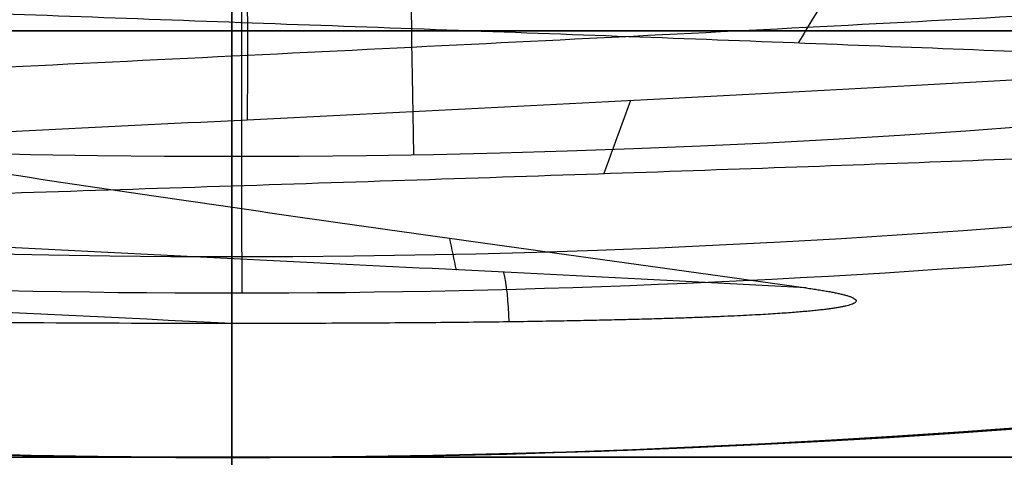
# Model space of a CAD drawing. Header units: centimetres. Extents: x -2.4 to 2.4, y -10.6 to 3.6.
# Tile 11 of 56: x -0.0317 to 0.1155, y -1.55 to -1.4846. Entities that reach past the tile are written whole.
import ezdxf

# ---------------------------------------------------------------- set-up
doc = ezdxf.new("R2010")
doc.units = ezdxf.units.CM
doc.layers.add('Default', color=7, linetype='Continuous', true_color=0x000000)

msp = doc.modelspace()

# ---------------------------------------------------------------- linework, layer by layer
at = {"layer": 'Default'}
for p, q in [((0, 1.77, 13.7), (0, -1.670000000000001, 13.7)), ((0, -1.550000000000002, 6.15), (0, -1.099999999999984, 6.15)), ((0, -1.484986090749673, 12.58501390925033), (0, -1.512616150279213, 12.55738384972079)), ((0, -1.705000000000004, 11.4), (0, -1.505, 11.4)), ((0, -1.55, 0.9700005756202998), (0, -1.55, 6.15)), ((0, -1.55, 13.08), (0, -1.55, 13.069993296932)), ((0, -1.55, 12.530006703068), (0, -1.55, 12.52)), ((-2.220446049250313e-16, -1.55, 11.5), (-2.220446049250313e-16, -1.69, 11.5)), ((0, -1.55, 13.15), (0, -1.55, 13.1274956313)), ((0, -1.55, 12.4725043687), (0, -1.55, 12.45))]:
    msp.add_line(p, q, dxfattribs=at)
at = {"layer": 'Default', "extrusion": (0, 0, -1)}
for centre, radius, start, end in [((4.288504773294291e-16, 4.288504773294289e-16), 2.149999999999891, 315, 135), ((0, 0.05, -13.68), 1.74, 90.00000000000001, 270), ((0, 0.04999999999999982, -13.7), 1.72, 90.00000000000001, 270), ((-2.564176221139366e-15, -2.564176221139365e-15, -0.45), 2.240000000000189, 134.9999999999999, 315.0000000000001), ((0, 0.05, -11.41), 1.530287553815, 179.7200707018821, 83.95881870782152), ((-3.03243080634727e-16, -1.256073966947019e-16), 2.149999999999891, 135, 315), ((-3.03243080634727e-16, -1.256073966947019e-16, -0.18), 2.149999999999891, 135, 315), ((-1.25607396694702e-16, -3.920609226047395e-16, -0.18), 1.899999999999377, 135, 315), ((8.881784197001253e-17, -8.881784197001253e-17, -0.5), 1.749999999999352, 225, 45), ((-1.776356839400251e-16, -3.51976454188e-15, -11.37), 1.735, 180, 0), ((7.8133318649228e-33, -3.529390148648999e-15, -11.4), 1.705, 180, 0), ((-8.996141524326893e-31, -1.577721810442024e-31, -0.4), 1.705, 180.0000000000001, 5.301865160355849e-30), ((-6.457299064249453e-34, -1.844908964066e-15, -6.15), 1.55, 180, 0)]:
    msp.add_arc(centre, radius, start, end, dxfattribs=at)
at = {"layer": 'Default'}
for centre, radius, start, end in [((-1.753237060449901e-15, 1.930872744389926e-15, 0.45), 2.240000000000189, 44.99999999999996, 225.0000000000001), ((-1.79529310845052e-15, 1.884110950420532e-15), 2.240000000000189, 44.99999999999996, 225.0000000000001), ((0, 0, 0.225), 2.24, 45, 225), ((-3.400326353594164e-16, 3.400326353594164e-16, 0.5), 2.190000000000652, 45.00000000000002, 225), ((-1.256073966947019e-16, 3.03243080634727e-16, 0.18), 2.149999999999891, 45.00000000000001, 225), ((0, 0, 0.09000000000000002), 2.15, 45, 225), ((0, 0.05, 13.68), 1.74, 90, 270), ((0, 0.05, 12.59), 1.74, 90, 260.7391860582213), ((0, 0.05, 12.59), 1.74, 279.2608117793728, 89.99999999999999), ((0, 0.04999999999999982, 13.7), 1.72, 90.00000000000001, 270), ((0, 0.05, 11.4), 1.555, 90.00000000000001, 270), ((-7.006492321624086e-47, 0.05, 11.4), 1.555, 270, 90), ((2.616204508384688e-15, -2.438568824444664e-15), 2.240000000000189, 224.9999999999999, 45.00000000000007), ((0, 0, 0.225), 2.24, 225, 44.99999999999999), ((3.400326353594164e-16, -3.400326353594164e-16, 0.5), 2.190000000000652, 225, 45.00000000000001), ((0, 0, 0.09000000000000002), 2.15, 225, 44.99999999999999), ((-2.144252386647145e-16, 1.256073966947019e-16), 1.899999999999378, 225, 45), ((0, 0, 0.09000000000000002), 1.9, 225, 44.99999999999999), ((-8.881784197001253e-17, -8.881784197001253e-17, 0.4), 1.749999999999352, 135, 315), ((0, 0, 0.4500000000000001), 1.75, 135, 315), ((3.920609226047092e-16, -3.920609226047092e-16, 1), 1.520000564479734, 225, 44.99999999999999), ((0, 0, 0.43), 1.735, 180, 0), ((0, 0, 5.900000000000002), 1.735, 180, 0), ((0, 0, 0.4), 1.705, 180, 359.9999999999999), ((0, 0, 3.56000028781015), 1.55, 180, 0), ((1.229683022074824e-13, 1.06581410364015e-15, 0.9700005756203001), 1.549999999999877, 224.9999999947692, 359.9999999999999), ((8.881784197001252e-16, 0.05000000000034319, 11.5), 1.740000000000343, 183.2946762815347, 269.9999999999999), ((-1.776356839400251e-16, 0.0499999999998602, 11.5), 1.59999999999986, 183.5833216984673, 270), ((1.776356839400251e-16, 0.04999999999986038, 11.5), 1.59999999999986, 270, 356.4166783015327), ((-7.105427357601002e-16, 0.05000000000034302, 11.5), 1.740000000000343, 270, 356.7053237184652), ((7.549516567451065e-16, 0.04999999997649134, 12.20348994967), 1.575433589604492, 260.1098286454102, 269.9999999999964), ((-3.974598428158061e-15, 0.05000000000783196, 12.20348994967), 1.575433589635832, 269.9999999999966, 279.8901713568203)]:
    msp.add_arc(centre, radius, start, end, dxfattribs=at)
at = {"layer": 'Default', "extrusion": (0.9999995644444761, 0.0009333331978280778, 0)}
msp.add_arc((-1.425494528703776, 12.2, 4.6666659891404e-05), 0.1, 89.99999999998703, 178.0000000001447, dxfattribs=at)
at = {"layer": 'Default', "extrusion": (1, 0, 0)}
msp.add_arc((-1.504999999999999, 11.37), 0.02999999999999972, 359.9999999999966, 90.0000000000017, dxfattribs=at)
at = {"layer": 'Default', "extrusion": (-0.9998467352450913, -0.01750731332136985, 0)}
msp.add_arc((1.505007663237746, 11.37, -0.0008753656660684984), 0.03, 90, 180, dxfattribs=at)
at = {"layer": 'Default', "extrusion": (0, 1, 0)}
for centre, radius, start, end in [((0, 8.8, -1.486260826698), 0.7000000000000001, 270, 89.99999999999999), ((0, 8.8, -1.486260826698), 0.7000000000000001, 90, 270), ((0, 8.8, -1.55), 0.375, 270, 90), ((2.220445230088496e-17, 12.8, -1.55), 0.3274956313, 180.0000001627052, 1.627042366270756e-07), ((-2.220445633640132e-17, 12.8, -1.55), 0.3274956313, 1.627045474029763e-07, 180.0000001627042), ((-1.530284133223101e-24, 12.8, -1.55), 0.2800000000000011, 269.999999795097, 89.99999992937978), ((0, 12.8, -1.55), 0.269993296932, 0, 180), ((0, 12.8, -1.55), 0.269993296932, 180, 0), ((0, 8.8, -1.55), 0.375, 90, 270), ((1.240770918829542e-25, 12.8, -1.55), 0.2800000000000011, 89.9999999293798, 269.999999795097)]:
    msp.add_arc(centre, radius, start, end, dxfattribs=at)
at = {"layer": 'Default', "extrusion": (0, -1, 0)}
for start, end in [(90, 270), (270, 90)]:
    msp.add_arc((0, 12.8, 1.55), 0.35, start, end, dxfattribs=at)
at = {"layer": 'Default'}
for points, knots in [([(-0.06716084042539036, -1.502335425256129, 12.5776111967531), (-0.07647795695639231, -1.501802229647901, 12.58040990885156), (-0.1256895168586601, -1.49893113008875, 12.59862320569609), (-0.2015565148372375, -1.4937221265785, 12.66179377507), (-0.24408198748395, -1.4867084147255, 12.787735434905), (-0.2143958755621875, -1.4796947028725, 12.91730624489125), (-0.12128183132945, -1.4726809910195, 13.01217227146), (0.007713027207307, -1.465667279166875, 13.04426802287), (0.1344259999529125, -1.458653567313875, 13.00409803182), (0.2213695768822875, -1.451639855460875, 12.903546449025), (0.2428218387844, -1.444626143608, 12.77236105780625), (0.1924362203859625, -1.437612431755, 12.649352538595), (0.08511910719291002, -1.430598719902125, 12.57091247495), (-0.04738015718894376, -1.423585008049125, 12.56024704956), (-0.1658621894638, -1.416571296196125, 12.62051158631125), (-0.2352745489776, -1.4095575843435, 12.73387706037), (-0.2350818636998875, -1.4025438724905, 12.8668047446), (-0.1653411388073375, -1.3955301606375, 12.979968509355), (-0.04668489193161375, -1.3885164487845, 13.03988930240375), (0.08578289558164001, -1.3815027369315, 13.028839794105), (0.1928721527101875, -1.374489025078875, 12.950088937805), (0.2429009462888, -1.367475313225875, 12.826934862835), (0.2210684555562, -1.360461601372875, 12.69581221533), (0.1338337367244, -1.35344788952, 12.59551311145), (0.007004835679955, -1.346434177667, 12.555710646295), (-0.1218964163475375, -1.339420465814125, 12.588180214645), (-0.2147351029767, -1.332406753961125, 12.683315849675), (-0.2440452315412, -1.325393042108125, 12.81297195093), (-0.201155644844, -1.3183793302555, 12.93879064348), (-0.098754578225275, -1.3113656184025, 13.02354758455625), (0.032861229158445, -1.3043519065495, 13.04217291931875), (0.129760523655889, -1.29877661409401, 13.00001411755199), (0.1713882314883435, -1.295539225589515, 12.95766949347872), (0.1816113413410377, -1.294639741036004, 12.94482864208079)], [2.615059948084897, 2.615059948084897, 2.615059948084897, 2.615059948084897, 2.951644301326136, 4.427466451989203, 5.903288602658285, 7.379110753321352, 8.854932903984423, 10.33075505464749, 11.80657720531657, 13.28239935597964, 14.75822150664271, 16.23404365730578, 17.70986580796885, 19.18568795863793, 20.661510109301, 22.13733225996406, 23.61315441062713, 25.08897656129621, 26.56479871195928, 28.04062086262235, 29.51644301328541, 30.99226516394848, 32.46808731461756, 33.94390946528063, 35.4197316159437, 36.89555376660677, 38.37137591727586, 39.84719806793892, 41.32302021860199, 42.79884236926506, 44.27466451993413, 45.7504866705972, 46.31829409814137, 46.31829409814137, 46.31829409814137, 46.31829409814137]), ([(1.326239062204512e-05, -1.529999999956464, 12.54004792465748), (-0.03392579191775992, -1.528337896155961, 12.54009161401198), (-0.1157299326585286, -1.524333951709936, 12.55610109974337), (-0.2214403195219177, -1.517988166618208, 12.63942850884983), (-0.2727502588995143, -1.510962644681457, 12.77933894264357), (-0.243102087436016, -1.503937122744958, 12.9253827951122), (-0.1412971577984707, -1.496911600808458, 13.03421057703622), (0.002447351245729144, -1.489886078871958, 13.07352055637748), (0.1454654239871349, -1.482860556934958, 13.03164475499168), (0.245306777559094, -1.475835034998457, 12.92101267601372), (0.2723367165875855, -1.468809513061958, 12.7744618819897), (0.2185322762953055, -1.461783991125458, 12.6354912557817), (0.09986357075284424, -1.454758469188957, 12.54534974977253), (-0.04844641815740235, -1.447732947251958, 12.53079296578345), (-0.1823766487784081, -1.440707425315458, 12.59614161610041), (-0.2621742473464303, -1.433681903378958, 12.72199905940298), (-0.2641538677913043, -1.426656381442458, 12.87100856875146), (-0.1877279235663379, -1.419630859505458, 12.99894147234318), (-0.05558099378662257, -1.412605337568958, 13.06782500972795), (0.09306336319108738, -1.405579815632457, 13.05721332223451), (0.2140848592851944, -1.398554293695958, 12.97025614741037), (0.2715621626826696, -1.391528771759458, 12.83276392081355), (0.2484349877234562, -1.384503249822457, 12.6855467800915), (0.1515678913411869, -1.377477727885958, 12.57230138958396), (0.009712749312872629, -1.370452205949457, 12.52664099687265), (-0.1350253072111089, -1.363426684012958, 12.56211841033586), (-0.2396854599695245, -1.356401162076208, 12.66820333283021), (-0.2732026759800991, -1.349375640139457, 12.81340776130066), (-0.2256285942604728, -1.342350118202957, 12.95463285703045), (-0.1110835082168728, -1.335324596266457, 13.04995894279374), (0.0364315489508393, -1.328299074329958, 13.07109735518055), (0.1451017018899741, -1.322714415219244, 13.02392323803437), (0.1917721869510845, -1.319471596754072, 12.97646510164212), (0.203231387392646, -1.318570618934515, 12.96207167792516)], [1.944151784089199, 1.944151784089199, 1.944151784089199, 1.944151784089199, 3.013587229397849, 4.520380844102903, 6.027174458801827, 7.533968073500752, 9.040761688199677, 10.54755530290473, 12.05434891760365, 13.56114253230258, 15.0679361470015, 16.57472976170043, 18.08152337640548, 19.5883169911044, 21.09511060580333, 22.60190422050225, 24.10869783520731, 25.61549144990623, 27.12228506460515, 28.62907867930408, 30.135872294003, 31.64266590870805, 33.14945952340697, 34.6562531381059, 36.16304675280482, 37.66984036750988, 39.17663398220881, 40.68342759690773, 42.19022121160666, 43.69701482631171, 45.20380844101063, 46.71060205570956, 47.29031170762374, 47.29031170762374, 47.29031170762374, 47.29031170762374]), ([(0.1830942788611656, -1.502371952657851, 12.94297881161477), (0.1988619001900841, -1.500966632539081, 12.92275353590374), (0.2301628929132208, -1.49743355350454, 12.86537251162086), (0.2388059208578, -1.4917727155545, 12.759131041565), (0.1897764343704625, -1.485389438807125, 12.64938975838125), (0.09403866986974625, -1.47900616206, 12.57671706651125), (-0.02484414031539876, -1.472622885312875, 12.558999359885), (-0.1376122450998, -1.466239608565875, 12.600597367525), (-0.21651086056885, -1.4598563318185, 12.69127287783), (-0.24212125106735, -1.4534730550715, 12.80870859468), (-0.20814011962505, -1.447089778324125, 12.9240009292), (-0.1229309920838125, -1.440706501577, 13.00877382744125), (-0.007465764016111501, -1.434323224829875, 13.042162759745), (0.10983695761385, -1.4279399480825, 13.01594995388), (0.2001063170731, -1.4215566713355, 12.93658697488), (0.2411249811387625, -1.4151733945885, 12.823606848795), (0.2227973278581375, -1.408790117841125, 12.70481654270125), (0.1496342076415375, -1.402406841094, 12.60945304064), (0.039642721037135, -1.396023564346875, 12.560987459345), (-0.08010573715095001, -1.3896402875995, 12.571348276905), (-0.18013835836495, -1.3832570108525, 12.63798545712), (-0.23583485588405, -1.376873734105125, 12.744498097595), (-0.23348703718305, -1.370490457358, 12.864670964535), (-0.1736728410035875, -1.364107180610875, 12.9689270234), (-0.07111356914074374, -1.357723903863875, 13.031605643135), (0.04894740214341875, -1.3513406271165, 13.03728338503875), (0.1348100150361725, -1.346266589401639, 12.99536659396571), (0.1723171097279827, -1.343320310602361, 12.95652340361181), (0.1816225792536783, -1.342501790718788, 12.944840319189)], [8.461148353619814, 8.461148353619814, 8.461148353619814, 8.461148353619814, 9.342653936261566, 10.67731878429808, 12.01198363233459, 13.34664848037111, 14.68131332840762, 16.01597817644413, 17.35064302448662, 18.68530787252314, 20.01997272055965, 21.35463756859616, 22.68930241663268, 24.02396726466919, 25.3586321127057, 26.69329696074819, 28.0279618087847, 29.36262665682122, 30.69729150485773, 32.03195635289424, 33.36662120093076, 34.70128604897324, 36.03595089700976, 37.37061574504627, 38.70528059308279, 40.0399454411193, 41.37461028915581, 41.88803768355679, 41.88803768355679, 41.88803768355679, 41.88803768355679]), ([(0.002278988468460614, -1.480209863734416, 13.05470436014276), (0.002307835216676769, -1.482282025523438, 13.05792833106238), (0.002344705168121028, -1.489882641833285, 13.0620489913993), (0.002307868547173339, -1.497483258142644, 13.05793205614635), (0.00227906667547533, -1.499556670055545, 13.05471310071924)], [0.02208795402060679, 0.02208795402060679, 0.02208795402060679, 0.02208795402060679, 0.1538785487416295, 0.2855500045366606, 0.2855500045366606, 0.2855500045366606, 0.2855500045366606])]:
    msp.add_open_spline(points, degree=3, knots=knots, dxfattribs=at)
for points, degree in [([(0.08585425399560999, -1.524678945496, 12.5602284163), (0.07589350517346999, -1.524150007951, 12.55666180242), (0.05552697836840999, -1.52309213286, 12.55077158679), (0.02411581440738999, -1.521505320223, 12.5458022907), (-0.007669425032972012, -1.519918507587, 12.54477612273), (-0.03933569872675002, -1.51833169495, 12.54770899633), (-0.07039179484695, -1.516744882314, 12.55455541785), (-0.1003559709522, -1.515158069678, 12.56520918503), (-0.128763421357, -1.513571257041, 12.5795050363), (-0.1551734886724, -1.511984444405, 12.59722121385), (-0.1791764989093, -1.510397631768, 12.61808290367), (-0.2004001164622, -1.508810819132, 12.64176649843), (-0.2185151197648, -1.507224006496, 12.6679046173), (-0.2332405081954, -1.505637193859, 12.69609180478), (-0.2443478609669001, -1.504050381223, 12.72589082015), (-0.2516648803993, -1.502463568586, 12.75683941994), (-0.2550780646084, -1.50087675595, 12.7884575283), (-0.2545344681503, -1.499289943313, 12.82025468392), (-0.2500425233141, -1.497703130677, 12.85173764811), (-0.2416719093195, -1.496116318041, 12.88241805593), (-0.2295524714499, -1.494529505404, 12.91181999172), (-0.2138722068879, -1.492942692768, 12.93948737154), (-0.1948743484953, -1.491355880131, 12.96499101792), (-0.1728535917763, -1.489769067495, 12.98793531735), (-0.1481515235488, -1.488182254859, 13.00796435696), (-0.1211513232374, -1.486595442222, 13.02476744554), (-0.09227181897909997, -1.485008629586, 13.03808393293), (-0.06196099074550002, -1.483421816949, 13.04770725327), (-0.03068902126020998, -1.481835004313, 13.05348812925), (0.001058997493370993, -1.480248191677, 13.0553368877), (0.03279058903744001, -1.47866137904, 13.05322485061), (0.06401353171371, -1.477074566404, 13.04718477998), (0.0942434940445, -1.475487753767, 13.03731036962), (0.1230115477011, -1.473900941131, 13.02375479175), (0.1498714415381, -1.472314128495, 13.00672832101), (0.1744065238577, -1.470727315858, 12.98649507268), (0.1962362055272, -1.469140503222, 12.96336890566), (0.2150218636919, -1.467553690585, 12.93770855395), (0.2304720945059, -1.465966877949, 12.9099120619), (0.2423472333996, -1.464380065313, 12.88041060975), (0.2504630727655, -1.462793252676, 12.84966182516), (0.2546937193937, -1.46120644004, 12.81814268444), (0.2549735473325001, -1.459619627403, 12.78634211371), (0.2512982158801, -1.458032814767, 12.75475340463), (0.2437247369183, -1.45644600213, 12.72386656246), (0.2323705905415, -1.454859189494, 12.69416070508), (0.2174119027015, -1.453272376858, 12.66609663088), (0.1990807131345, -1.451685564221, 12.64010967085), (0.1776613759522, -1.450098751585, 12.6166029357), (0.15348614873, -1.448511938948, 12.59594106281), (0.1269300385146, -1.446925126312, 12.57844455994), (0.0984049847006, -1.445338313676, 12.5643848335), (0.06835346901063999, -1.443751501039, 12.55397997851), (0.03724165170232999, -1.442164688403, 12.54739139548), (0.005552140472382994, -1.440577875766, 12.54472128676), (-0.02622349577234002, -1.43899106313, 12.54601107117), (-0.05759235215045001, -1.437404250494, 12.55124074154), (-0.08806783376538, -1.435817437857, 12.56032917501), (-0.117177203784, -1.434230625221, 12.57313539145), (-0.1444689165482, -1.432643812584, 12.58946074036), (-0.1695196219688, -1.431056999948, 12.6090519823), (-0.1919407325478, -1.429470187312, 12.63160521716), (-0.2113844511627, -1.427883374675, 12.65677059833), (-0.2275491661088, -1.426296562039, 12.68415775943), (-0.2401841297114, -1.424709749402, 12.71334186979), (-0.2490933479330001, -1.423122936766, 12.74387022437), (-0.2541386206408, -1.42153612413, 12.77526926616), (-0.2552416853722, -1.419949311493, 12.80705193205), (-0.252385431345, -1.418362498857, 12.8387252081), (-0.2456141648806, -1.41677568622, 12.86979777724), (-0.2350329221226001, -1.415188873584, 12.8997876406), (-0.2208058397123, -1.413602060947, 12.92822959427), (-0.2031536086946, -1.412015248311, 12.95468244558), (-0.1823500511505, -1.410428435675, 12.9787358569), (-0.1587178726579, -1.408841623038, 13.00001671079), (-0.132623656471, -1.407254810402, 13.01819489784), (-0.1044721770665, -1.405667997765, 13.0329884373), (-0.07470012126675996, -1.404081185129, 13.04416785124), (-0.04376931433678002, -1.402494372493, 13.05155972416), (-0.01215955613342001, -1.400907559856, 13.05504939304), (0.01963882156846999, -1.39932074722, 13.05458272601), (0.05113256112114, -1.397733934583, 13.05016696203), (0.08183313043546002, -1.396147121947, 13.04187059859), (0.1112643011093, -1.394560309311, 13.02982232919), (0.1389695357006, -1.392973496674, 13.01420904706), (0.1645190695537, -1.391386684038, 12.99527294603), (0.187516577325, -1.389799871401, 12.9733077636), (0.2076053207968, -1.388213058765, 12.94865422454), (0.2244736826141, -1.386626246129, 12.92169475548), (0.2378600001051, -1.385039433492, 12.89284755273), (0.2475566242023, -1.383452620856, 12.8625600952), (0.2534131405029, -1.381865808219, 12.83130220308), (0.2553387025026, -1.380278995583, 12.79955875), (0.2533034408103, -1.378692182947, 12.7678221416), (0.2473389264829, -1.37710537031, 12.73658467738), (0.2375376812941, -1.375518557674, 12.70633091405), (0.2240517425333, -1.373931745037, 12.67753014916), (0.2070903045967, -1.372344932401, 12.65062914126), (0.1869164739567, -1.370758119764, 12.62604517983), (0.1638431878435, -1.369171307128, 12.6041596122), (0.1382283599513, -1.367584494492, 12.58531192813), (0.1104693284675, -1.365997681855, 12.56979449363), (0.08099669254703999, -1.364410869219, 12.55784801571), (0.05026763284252, -1.362824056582, 12.54965780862), (0.01875881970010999, -1.361237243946, 12.54535091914), (-0.01304098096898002, -1.35965043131, 12.54499415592), (-0.04463848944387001, -1.358063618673, 12.54859305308), (-0.07554356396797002, -1.356476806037, 12.55609178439), (-0.1052768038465, -1.3548899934, 12.56737402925), (-0.1333769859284, -1.353303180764, 12.58226477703), (-0.1594082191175, -1.351716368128, 12.6005330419), (-0.1829667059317, -1.350129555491, 12.62189544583), (-0.2036870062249, -1.348542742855, 12.64602061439), (-0.2212477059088, -1.346955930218, 12.67253431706), (-0.2353764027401, -1.345369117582, 12.70102527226), (-0.2458539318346, -1.343782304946, 12.73105152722), (-0.2525177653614, -1.342195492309, 12.76214731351), (-0.2552645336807, -1.340608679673, 12.79383027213), (-0.2540516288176, -1.339021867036, 12.82560893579), (-0.2488978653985, -1.3374350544, 12.85699035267), (-0.2398831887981, -1.335848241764, 12.88748773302), (-0.2271474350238, -1.334261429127, 12.91662800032), (-0.2108881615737, -1.332674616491, 12.94395912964), (-0.191357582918, -1.331087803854, 12.96905715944), (-0.1688586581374, -1.329500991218, 12.99153276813), (-0.1437403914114, -1.327914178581, 13.01103731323), (-0.1163924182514, -1.326327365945, 13.02726823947), (-0.08723896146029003, -1.324740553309, 13.03997377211), (-0.05673225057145, -1.323153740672, 13.04895682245), (-0.02534550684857, -1.321566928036, 13.05407804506), (0.006434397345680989, -1.319980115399, 13.05525799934), (0.03811449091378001, -1.318393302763, 13.05247838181), (0.06920335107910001, -1.316806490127, 13.04578230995), (0.09921872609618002, -1.31521967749, 13.03527365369), (0.127695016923, -1.313632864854, 13.02111542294), (0.1541904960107, -1.312046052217, 13.00352724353), (0.1782941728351, -1.310459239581, 12.98278193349), (0.1925194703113, -1.30940136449, 12.96706153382), (0.1991160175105, -1.308872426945, 12.95878972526)], 3), ([(0.1991160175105, -1.328270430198, 12.95878972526), (0.192531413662, -1.328798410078, 12.96704655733), (0.1783337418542, -1.329854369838, 12.98273998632), (0.1542808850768, -1.331438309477, 13.00345573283), (0.1278434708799, -1.333022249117, 13.02102686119), (0.09943010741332, -1.334606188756, 13.03518180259), (0.06947995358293, -1.336190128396, 13.04570177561), (0.03845591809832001, -1.337774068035, 13.05242418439), (0.00683750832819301, -1.339358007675, 13.05524512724), (-0.02488658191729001, -1.340941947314, 13.05412100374), (-0.05622602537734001, -1.342525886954, 13.04906918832), (-0.08669643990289, -1.344109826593, 13.0401677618), (-0.1158268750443, -1.345693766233, 13.02755430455), (-0.143167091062, -1.347277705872, 13.01142377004), (-0.1682945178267, -1.348861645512, 12.99202547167), (-0.1908207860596, -1.350445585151, 12.96965922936), (-0.2103977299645, -1.352029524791, 12.94467073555), (-0.2267227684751, -1.35361346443, 12.91744621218), (-0.239543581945, -1.35519740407, 12.88840644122), (-0.2486620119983, -1.356781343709, 12.85800026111), (-0.2539371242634, -1.358365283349, 12.82669762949), (-0.2552873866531, -1.359949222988, 12.79498235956), (-0.2526919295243, -1.361533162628, 12.76334464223), (-0.2461908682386, -1.363117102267, 12.73227346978), (-0.2358846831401, -1.364701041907, 12.70224907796), (-0.2219326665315, -1.366284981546, 12.6737355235), (-0.2045504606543, -1.367868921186, 12.64717351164), (-0.1840067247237, -1.369452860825, 12.62297358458), (-0.160618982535, -1.371036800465, 12.60150977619), (-0.1347487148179, -1.372620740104, 12.58311383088), (-0.1067957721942, -1.374204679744, 12.56807007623), (-0.0771921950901, -1.375788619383, 12.55661102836), (-0.04639553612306, -1.377372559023, 12.54891379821), (-0.01488178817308, -1.378956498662, 12.54509735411), (0.01686197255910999, -1.380540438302, 12.54522068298), (0.04834511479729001, -1.382124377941, 12.54928187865), (0.07908103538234, -1.383708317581, 12.55721817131), (0.1085946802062, -1.38529225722, 12.5689068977), (0.1364298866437, -1.38687619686, 12.58416739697), (0.1621564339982, -1.388460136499, 12.60276380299), (0.1853766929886, -1.390044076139, 12.62440868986), (0.2057317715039, -1.391628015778, 12.64876751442), (0.2229070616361, -1.393211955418, 12.6754637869), (0.2366371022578, -1.394795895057, 12.70408488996), (0.2467096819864, -1.396379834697, 12.73418845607), (0.2529691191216, -1.397963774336, 12.76530920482), (0.2553186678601, -1.399547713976, 12.79696613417), (0.253722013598, -1.401131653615, 12.82866995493), (0.2482038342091, -1.402715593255, 12.85993065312), (0.2388494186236, -1.404299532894, 12.89026506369), (0.2258033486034, -1.405883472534, 12.91920433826), (0.2092672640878, -1.407467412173, 12.94630119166), (0.1894967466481, -1.409051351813, 12.97113681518), (0.1667973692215, -1.410635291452, 12.99332734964), (0.1415199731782, -1.412219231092, 13.01252981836), (0.1140552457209, -1.413803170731, 13.02844742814), (0.08482768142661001, -1.415387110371, 13.04083415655), (0.05428902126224, -1.41697105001, 13.04949855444), (0.02291127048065, -1.41855498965, 13.05430670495), (-0.008820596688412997, -1.420138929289, 13.05518429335), (-0.04041613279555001, -1.421722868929, 13.05211775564), (-0.07138699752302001, -1.423306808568, 13.0451544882), (-0.1012545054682, -1.424890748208, 13.03440211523), (-0.1295570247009, -1.426474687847, 13.0200268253), (-0.155857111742, -1.428058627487, 13.00225080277), (-0.1797482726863, -1.429642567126, 12.98134879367), (-0.2008612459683, -1.431226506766, 12.95764385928), (-0.2188697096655, -1.432810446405, 12.93150238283), (-0.2334953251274, -1.434394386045, 12.90332840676), (-0.2445120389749, -1.435978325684, 12.87355738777), (-0.2517495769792, -1.437562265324, 12.84264946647), (-0.2550960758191, -1.439146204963, 12.81108235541), (-0.254499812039, -1.440730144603, 12.77934395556), (-0.2499700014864, -1.442314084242, 12.74792481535), (-0.2415766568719, -1.443898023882, 12.71731054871), (-0.2294495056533, -1.445481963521, 12.68797432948), (-0.2137759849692, -1.447065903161, 12.66036957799), (-0.1947983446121, -1.4486498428, 12.63492295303), (-0.1728099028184, -1.45023378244, 12.6120277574), (-0.1481505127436, -1.451817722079, 12.59203785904), (-0.1212013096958, -1.453401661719, 12.57526222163), (-0.09237882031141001, -1.454985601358, 12.56196012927), (-0.06212852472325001, -1.456569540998, 12.55233717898), (-0.03091797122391, -1.458153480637, 12.54654210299), (0.0007704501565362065, -1.459737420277, 12.54466446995), (0.03244696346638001, -1.461321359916, 12.54673330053), (0.06362197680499, -1.462905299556, 12.5527166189), (0.09381364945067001, -1.464489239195, 12.56252194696), (0.1225553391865, -1.466073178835, 12.57599773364), (0.1494028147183, -1.467657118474, 12.5929356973), (0.1739411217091, -1.469241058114, 12.61307404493), (0.1957909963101, -1.470824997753, 12.63610151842), (0.2146147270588, -1.472408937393, 12.66166220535), (0.2301213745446, -1.473992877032, 12.68936103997), (0.2420712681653, -1.475576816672, 12.71876990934), (0.2502797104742, -1.477160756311, 12.74943427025), (0.254619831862, -1.478744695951, 12.78088017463), (0.255024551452, -1.48032863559, 12.81262159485), (0.251487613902, -1.48191257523, 12.84416793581), (0.2440636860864, -1.483496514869, 12.87503161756), (0.2328675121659, -1.485080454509, 12.90473561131), (0.2180721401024, -1.486664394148, 12.93282081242), (0.1999062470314, -1.488248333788, 12.95885313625), (0.1786506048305, -1.489832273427, 12.98243022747), (0.1546337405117, -1.491416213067, 13.00318767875), (0.1282268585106, -1.493000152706, 13.02080466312), (0.09983810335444, -1.494584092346, 13.03500889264), (0.06990625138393, -1.496168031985, 13.04558082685), (0.03889392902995, -1.497751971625, 13.05235706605), (0.007280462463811, -1.499335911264, 13.05523287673), (-0.02444553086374, -1.500919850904, 13.05416381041), (-0.05579369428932, -1.502503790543, 13.04916639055), (-0.08627951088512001, -1.504087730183, 13.04031785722), (-0.115431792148, -1.505671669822, 13.0277549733), (-0.1427999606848, -1.507255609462, 13.01167191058), (-0.1679610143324, -1.508839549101, 12.99231724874), (-0.1905260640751, -1.510423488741, 12.96999013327), (-0.2101463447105, -1.51200742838, 12.94503565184), (-0.2265186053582, -1.51359136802, 12.9178395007), (-0.2393897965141, -1.515175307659, 12.88882202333), (-0.248560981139, -1.516759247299, 12.85843171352), (-0.2538904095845, -1.518343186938, 12.82713828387), (-0.2552957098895, -1.519927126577, 12.79542540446), (-0.2527551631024, -1.521511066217, 12.76378323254), (-0.2463080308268, -1.523095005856, 12.73270081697), (-0.2394719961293, -1.524150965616, 12.71267268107), (-0.2354458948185, -1.524678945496, 12.70290934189)], 3), ([(0, -1.35, 9.175), (0, -1.45, 9.175), (0, -1.55, 9.175)], 2), ([(0, -1.55, 8.425), (0, -1.45, 8.425), (0, -1.35, 8.425)], 2), ([(0, -1.735, 9.709999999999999), (0, -1.56, 9.709999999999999), (0, -1.385, 9.709999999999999)], 2), ([(0, -1.385, 7.890000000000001), (0, -1.56, 7.890000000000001), (0, -1.735, 7.890000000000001)], 2), ([(0, -1.385, 9.5), (0, -1.486260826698, 9.5), (0, -1.587521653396, 9.5)], 2), ([(0, -1.587521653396, 8.1), (0, -1.486260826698, 8.1), (0, -1.385, 8.1)], 2), ([(0, -1.405000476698, 7.9), (0, -1.687500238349, 7.9), (0, -1.97, 7.9)], 2), ([(0, -4.456457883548, 9.700000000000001), (0, -2.930729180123, 9.700000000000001), (0, -1.405000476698, 9.700000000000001)], 2), ([(0, -1.435, 8.090000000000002), (0, -1.7025, 8.090000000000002), (0, -1.97, 8.090000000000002)], 2), ([(0, -2.585, 9.51), (0, -2.01, 9.51), (0, -1.435, 9.51)], 2), ([(0.09886265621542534, -1.464757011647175, 12.56526312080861), (0.09412882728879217, -1.472526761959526, 12.57650299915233), (0.08939499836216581, -1.480296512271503, 12.58774287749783), (0.08466116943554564, -1.488066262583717, 12.5989827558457)], 3), ([(0, -1.735, 7.890000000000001), (-0.02848248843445, -1.735, 7.890000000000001), (-0.08544291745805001, -1.733596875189, 7.892670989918), (-0.1706808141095, -1.727289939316, 7.904753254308), (-0.2554553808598, -1.716794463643, 7.925126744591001), (-0.3389880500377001, -1.702261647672, 7.953925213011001), (-0.4210372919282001, -1.683824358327, 7.991552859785), (-0.5002546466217, -1.661975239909, 8.037953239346), (-0.5758867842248, -1.637248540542, 8.093308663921), (-0.6460250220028, -1.61078171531, 8.156756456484), (-0.7096034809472, -1.583700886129, 8.227669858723), (-0.7648346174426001, -1.557665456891, 8.303967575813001), (-0.8112641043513, -1.533889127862, 8.384370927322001), (-0.8483141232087, -1.513620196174, 8.466673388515), (-0.8764395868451, -1.497440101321, 8.550074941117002), (-0.8959702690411, -1.485787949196, 8.633476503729), (-0.9074751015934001, -1.478761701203, 8.716835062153), (-0.9112621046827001, -1.476421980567, 8.799996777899), (-0.9074764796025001, -1.478760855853, 8.883149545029), (-0.8959716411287, -1.485787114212, 8.966516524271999), (-0.8764432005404, -1.497437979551, 9.049912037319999), (-0.8483176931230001, -1.513618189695, 9.133317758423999), (-0.8112693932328, -1.533886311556, 9.215618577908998), (-0.7648408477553, -1.557662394, 9.296022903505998), (-0.7096103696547, -1.583697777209, 9.372321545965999), (-0.6460334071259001, -1.610778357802, 9.443235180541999), (-0.5758946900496, -1.637245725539, 9.506684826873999), (-0.5002654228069, -1.661972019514, 9.562039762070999), (-0.4210448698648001, -1.683822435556, 9.608443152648), (-0.3390006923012, -1.702259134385, 9.646069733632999), (-0.2554626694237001, -1.716793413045, 9.674871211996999), (-0.1706902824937, -1.727289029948, 9.695244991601), (-0.08544524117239, -1.733596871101, 9.70732900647), (-0.02848324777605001, -1.735, 9.709999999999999), (0, -1.735, 9.709999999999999)], 3), ([(0, -1.735, 9.709999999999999), (0.02848258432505, -1.735, 9.709999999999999), (0.08544316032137, -1.733596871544, 9.707329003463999), (0.1706815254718, -1.727289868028, 9.6952466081), (0.2554556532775, -1.716794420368, 9.674873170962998), (0.3389884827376, -1.702261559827, 9.646074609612), (0.4210372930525, -1.683824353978, 9.608447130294), (0.5002547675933, -1.661975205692, 9.562046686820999), (0.5758868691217, -1.637248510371, 9.506691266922), (0.6460251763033, -1.610781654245, 9.443243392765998), (0.7096035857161, -1.583700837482, 9.372330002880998), (0.764834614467, -1.557665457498, 9.296032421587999), (0.8112640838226, -1.533889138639, 9.215629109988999), (0.8483140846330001, -1.513620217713, 9.133326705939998), (0.8764395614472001, -1.49744011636, 9.049925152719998), (0.8959702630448, -1.485787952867, 8.966523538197), (0.9074751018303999, -1.47876170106, 8.883164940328), (0.9112621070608, -1.476421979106, 8.800003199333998), (0.9074764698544, -1.478760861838, 8.716850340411), (0.8959716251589, -1.485787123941, 8.633483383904), (0.8764431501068, -1.497438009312, 8.550087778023), (0.8483176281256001, -1.513618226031, 8.466682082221), (0.8112693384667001, -1.533886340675, 8.384381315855), (0.764840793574, -1.557662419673, 8.303977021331), (0.7096104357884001, -1.583697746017, 8.227678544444), (0.6460335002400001, -1.610778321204, 8.156764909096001), (0.5758947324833, -1.637245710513, 8.093315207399), (0.5002654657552, -1.661972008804, 8.037960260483), (0.4210448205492, -1.683822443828, 7.991556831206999), (0.3390010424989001, -1.702259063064, 7.953930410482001), (0.2554628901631, -1.716793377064, 7.925128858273), (0.1706909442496, -1.727288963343, 7.904755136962), (0.08544546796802, -1.733596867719, 7.892670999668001), (0.02848333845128, -1.735, 7.890000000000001), (0, -1.735, 7.890000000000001)], 3), ([(-0.1683031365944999, -1.48, 12.67440519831), (-0.1644564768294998, -1.481384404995, 12.66693570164), (-0.1557946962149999, -1.484147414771, 12.65235297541), (-0.1400503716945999, -1.48826995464, 12.63193077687), (-0.1216675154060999, -1.492384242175, 12.61324534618), (-0.1009590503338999, -1.496469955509, 12.5967062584), (-0.07804354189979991, -1.500553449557, 12.58250785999), (-0.05337339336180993, -1.504605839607, 12.57100976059), (-0.02708528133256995, -1.50865769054, 12.56235330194), (0.0002900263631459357, -1.512680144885, 12.5567883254), (0.02855986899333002, -1.516699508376, 12.55441800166), (0.05719963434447, -1.520695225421, 12.55536198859), (0.07634234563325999, -1.523352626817, 12.55823129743), (0.08585425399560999, -1.524678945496, 12.5602284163)], 3), ([(-5.574449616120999e-10, -1.509420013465, 13.03942001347), (0.009906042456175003, -1.509098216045, 13.03909821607), (0.02964752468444, -1.508454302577, 13.03722187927), (0.05856381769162, -1.507488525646, 13.03078755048), (0.08643009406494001, -1.506519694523, 13.0208183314), (0.1126849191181, -1.505552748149, 13.00754597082), (0.1370963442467, -1.504581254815, 12.99109917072), (0.1591112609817, -1.503612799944, 12.97188072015), (0.1785839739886, -1.502638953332, 12.95003728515), (0.1950503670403, -1.501668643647, 12.92612084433), (0.208420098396, -1.500692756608, 12.90029633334), (0.2183777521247, -1.499720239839, 12.87320944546), (0.2248739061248, -1.498742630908, 12.84506288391), (0.2277687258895, -1.497767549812, 12.81651893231), (0.2270630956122, -1.496788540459, 12.78784548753), (0.2227804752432, -1.495810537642, 12.75963870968), (0.2150068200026, -1.494830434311, 12.73225293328), (0.2038794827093, -1.493849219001, 12.70614957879), (0.1896187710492, -1.492868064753, 12.68176210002), (0.1724115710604, -1.491883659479, 12.65939592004), (0.1526456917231, -1.490901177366, 12.63950605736), (0.1305132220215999, -1.489913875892, 12.62226997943), (0.1065609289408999, -1.488929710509, 12.60808062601), (0.08097158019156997, -1.487939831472, 12.59702814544), (0.05440508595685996, -1.48695361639, 12.58937378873), (0.02704395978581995, -1.485961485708, 12.58514926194), (-0.000410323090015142, -1.484972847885, 12.58444492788), (-0.02775331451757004, -1.483978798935, 12.5872414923), (-0.05432387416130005, -1.482987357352, 12.59345759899), (-0.07987343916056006, -1.481991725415, 12.60300540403), (-0.1038556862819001, -1.480997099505, 12.61567030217), (-0.1185985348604, -1.480332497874, 12.62606108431), (-0.1255948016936, -1.48, 12.63169686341)], 3), ([(0.05962083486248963, -1.496673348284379, 13.04763000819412), (0.05828626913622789, -1.50030554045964, 13.04208700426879), (0.0569517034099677, -1.50393773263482, 13.0365440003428), (0.0556171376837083, -1.507569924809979, 13.03100099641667)], 3), ([(-0.2354458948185, -1.524678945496, 12.70290934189), (-0.2390939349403, -1.524363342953, 12.71258373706), (-0.2451977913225, -1.523731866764, 12.73235005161), (-0.2506626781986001, -1.522785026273, 12.76276709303), (-0.2523795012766, -1.521834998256, 12.79361080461), (-0.2503398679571, -1.520887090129, 12.82425062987), (-0.2445752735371, -1.519935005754, 12.8544307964), (-0.2352239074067, -1.518985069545, 12.88350482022), (-0.2224006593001, -1.518031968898, 12.91120634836), (-0.2063457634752, -1.517079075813, 12.93702366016), (-0.1873185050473, -1.516125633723, 12.96060839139), (-0.1655628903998, -1.515169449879, 12.98165832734), (-0.1415322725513, -1.514215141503, 12.9997779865), (-0.1154379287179, -1.513256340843, 13.01481954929), (-0.08787833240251, -1.512300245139, 13.02646077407), (-0.0590810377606, -1.511339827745, 13.03462926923), (-0.02966708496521, -1.510381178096, 13.03915828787), (-0.009866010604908, -1.509740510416, 13.03974051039), (-5.574449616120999e-10, -1.509420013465, 13.03942001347)], 3), ([(-3.451155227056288e-10, -1.55, 13.08), (-4.512802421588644e-10, -1.5297100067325, 13.059710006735), (-5.574449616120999e-10, -1.509420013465, 13.03942001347)], 2), ([(0.03253767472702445, -1.517255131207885, 12.55488996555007), (0.03286481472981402, -1.518838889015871, 12.55242558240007), (0.03319195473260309, -1.52042264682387, 12.54996119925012), (0.03351909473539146, -1.522006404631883, 12.54749681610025)], 3), ([(0.04062052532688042, -1.522362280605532, 12.54854640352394), (0.0410324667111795, -1.524022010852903, 12.54599635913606), (0.04132541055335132, -1.526792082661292, 12.5441829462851), (0.04142567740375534, -1.529783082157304, 12.54356226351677)], 3), ([(3.809971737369e-09, -1.529999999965, 12.54000000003), (-0.009974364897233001, -1.530000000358, 12.53999999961), (-0.03002193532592, -1.529933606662, 12.54121550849), (-0.05995052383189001, -1.529694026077, 12.54670580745), (-0.08920297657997, -1.529343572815, 12.55583803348), (-0.1171511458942, -1.528901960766, 12.56844289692), (-0.1433814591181, -1.528379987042, 12.58432674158), (-0.1674968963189, -1.527783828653, 12.60325229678), (-0.1891181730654, -1.527117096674, 12.62491573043), (-0.2079189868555, -1.526380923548, 12.64896968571), (-0.2236304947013, -1.525573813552, 12.67504207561), (-0.2318936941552, -1.524986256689, 12.69348910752), (-0.2354458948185, -1.524678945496, 12.70290934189)], 3), ([(0.08585425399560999, -1.524678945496, 12.5602284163), (0.08618033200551, -1.524724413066, 12.56029687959), (0.08680870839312, -1.524814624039, 12.56042742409), (0.08767764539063, -1.524947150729, 12.56060301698), (0.08848026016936, -1.525077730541, 12.56075934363), (0.08922081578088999, -1.525206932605, 12.56089669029), (0.08990371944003, -1.525335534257, 12.56101527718), (0.09053275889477, -1.525464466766, 12.56111502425), (0.09111140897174, -1.525595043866, 12.56119540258), (0.09164193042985, -1.52572878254, 12.56125526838), (0.09212651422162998, -1.525868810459, 12.56129177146), (0.09256592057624, -1.526018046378, 12.56130178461), (0.09295233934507, -1.526189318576, 12.5612682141), (0.09328167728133, -1.526381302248, 12.56119064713), (0.09340808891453, -1.526692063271, 12.56090639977), (0.09321640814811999, -1.526879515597, 12.56063036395), (0.09295211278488, -1.527035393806, 12.56036038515), (0.09261666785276, -1.527166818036, 12.5600896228), (0.09222903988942, -1.527285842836, 12.55981280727), (0.09179109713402, -1.527395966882, 12.55952718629), (0.09130244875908, -1.527500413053, 12.55922948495), (0.09076208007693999, -1.527600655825, 12.55891810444), (0.09016729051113, -1.52769791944, 12.55859113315), (0.08951482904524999, -1.527792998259, 12.55824698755), (0.08880077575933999, -1.527886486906, 12.55788413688), (0.08802060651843, -1.527978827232, 12.55750109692), (0.08716919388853, -1.528070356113, 12.55709640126), (0.08624080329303, -1.528161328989, 12.55666860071), (0.08522917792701, -1.528251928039, 12.55621631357), (0.08412742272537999, -1.528342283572, 12.55573819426), (0.08292794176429, -1.528432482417, 12.55523294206), (0.08162238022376, -1.528522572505, 12.55469932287), (0.08020154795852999, -1.528612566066, 12.55413619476), (0.07865533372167, -1.528702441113, 12.55354254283), (0.07697260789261, -1.528792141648, 12.55291752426), (0.07514111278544, -1.528881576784, 12.55226052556), (0.07314731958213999, -1.52897061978, 12.55157122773), (0.07097623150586, -1.529059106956, 12.55084967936), (0.06861134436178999, -1.529146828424, 12.55009645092), (0.06603445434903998, -1.529233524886, 12.54931276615), (0.06322538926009, -1.529318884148, 12.54850065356), (0.06016178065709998, -1.529402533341, 12.5476631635), (0.05681882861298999, -1.529484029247, 12.54680464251), (0.05316904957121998, -1.529562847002, 12.54593107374), (0.0491819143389, -1.529638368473, 12.54505047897), (0.04482346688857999, -1.529709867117, 12.54417342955), (0.04005590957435, -1.529776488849, 12.54331369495), (0.03483723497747, -1.529837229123, 12.54248905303), (0.02912040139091, -1.529890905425, 12.54172230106), (0.02285381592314, -1.529936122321, 12.54104254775), (0.01597689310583, -1.529971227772, 12.54048685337), (0.008434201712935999, -1.529994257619, 12.5401023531), (0.00289202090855, -1.529999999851, 12.54000000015), (3.809971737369e-09, -1.529999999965, 12.54000000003)], 3), ([(-2.960594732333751e-17, -1.55, 11.5), (-4.89273020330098e-14, -1.537716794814, 11.851744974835), (-9.782499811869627e-14, -1.525433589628, 12.20348994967)], 2), ([(3.809971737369e-09, -1.529999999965, 12.54000000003), (2.405658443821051e-09, -1.5399999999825, 12.530000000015), (1.001345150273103e-09, -1.55, 12.52)], 2), ([(0, -1.585, 9.209999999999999), (0, -1.5675, 9.192499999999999), (0, -1.55, 9.175)], 2), ([(0, -1.55, 8.425), (0, -1.5675, 8.4075), (0, -1.585, 8.39)], 2), ([(0, -1.69, 13.15), (0, -1.62, 13.15), (0, -1.55, 13.15)], 2), ([(0, -1.55, 12.45), (0, -1.62, 12.45), (0, -1.69, 12.45)], 2)]:
    msp.add_open_spline(points, degree=degree, dxfattribs=at)

doc.saveas('drawing.dxf')
